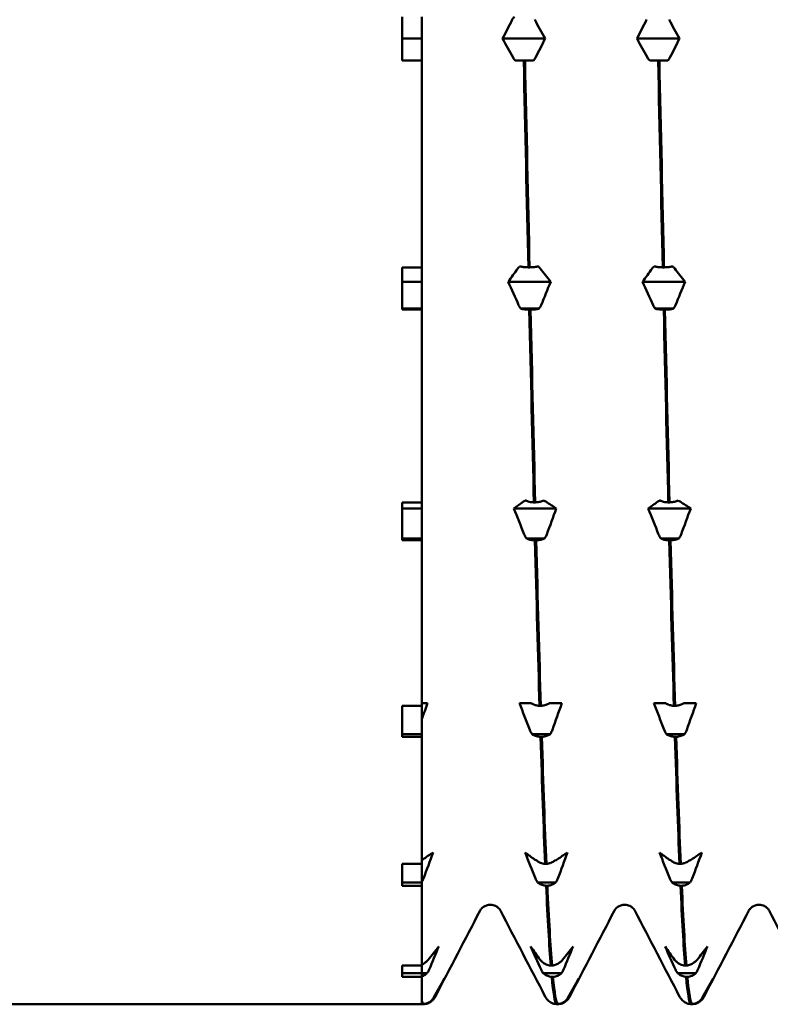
# Model space of a CAD drawing. Header units: millimetres. Extents: x 41 to 192, y 95 to 246.
# Tile 4 of 22: x 106 to 116, y 101 to 115. Entities that reach past the tile are written whole.
import ezdxf

# ---------------------------------------------------------------- set-up
doc = ezdxf.new("R2010")
doc.units = ezdxf.units.MM
doc.layers.add('Видимый контур (ГОСТ)', color=7, linetype='Continuous', lineweight=50)

msp = doc.modelspace()

# ---------------------------------------------------------------- linework, layer by layer
at = {"layer": 'Видимый контур (ГОСТ)'}
for p, q in [((111.513, 114.78), (111.513, 114.189)), ((111.777, 114.78), (111.777, 114.485)), ((111.777, 114.485), (111.513, 114.485)), ((111.777, 114.485), (111.777, 114.189)), ((113.442, 114.485), (112.869, 114.485)), ((115.258, 114.485), (114.685, 114.485)), ((111.777, 114.189), (111.513, 114.189)), ((111.777, 114.189), (111.777, 111.394)), ((113.154, 114.189), (113.04, 114.189)), ((113.171, 114.189), (113.154, 114.189)), ((113.285, 114.189), (113.171, 114.189)), ((114.97, 114.189), (114.856, 114.189)), ((114.987, 114.189), (114.97, 114.189)), ((115.101, 114.189), (114.987, 114.189)), ((111.513, 111.394), (111.777, 111.394)), ((111.513, 111.394), (111.513, 110.822)), ((111.777, 111.394), (111.777, 111.198)), ((113.216, 111.394), (113.233, 111.394)), ((115.032, 111.394), (115.049, 111.394)), ((111.777, 111.198), (111.513, 111.198)), ((111.777, 111.198), (111.777, 110.836)), ((113.518, 111.198), (112.945, 111.198)), ((115.334, 111.198), (114.761, 111.198)), ((111.777, 110.836), (111.513, 110.836)), ((111.777, 110.822), (111.513, 110.822)), ((111.777, 110.836), (111.777, 110.822)), ((111.777, 110.822), (111.777, 108.218)), ((113.361, 110.836), (113.115, 110.836)), ((113.246, 110.822), (113.229, 110.822)), ((115.177, 110.836), (114.931, 110.836)), ((115.063, 110.822), (115.046, 110.822)), ((111.513, 108.218), (111.777, 108.218)), ((111.513, 108.218), (111.513, 107.705)), ((111.777, 108.218), (111.777, 108.135)), ((113.292, 108.218), (113.309, 108.218)), ((115.108, 108.218), (115.125, 108.218)), ((111.777, 108.135), (111.513, 108.135)), ((111.777, 108.135), (111.777, 107.731)), ((111.777, 108.135), (111.777, 108.135)), ((111.778, 108.135), (111.777, 108.135)), ((111.777, 108.135), (111.778, 108.135)), ((111.777, 108.134), (111.777, 108.135)), ((113.594, 108.135), (113.02, 108.135)), ((115.41, 108.135), (114.837, 108.135)), ((111.777, 107.731), (111.513, 107.731)), ((111.777, 107.705), (111.513, 107.705)), ((111.777, 107.731), (111.777, 107.705)), ((111.777, 107.705), (111.777, 105.468)), ((113.436, 107.731), (113.191, 107.731)), ((113.322, 107.705), (113.305, 107.705)), ((115.252, 107.731), (115.007, 107.731)), ((115.138, 107.705), (115.121, 107.705)), ((111.513, 105.468), (111.777, 105.468)), ((111.513, 105.468), (111.513, 105.05)), ((111.777, 105.504), (111.853, 105.504)), ((111.777, 105.468), (111.777, 105.086)), ((111.777, 105.29), (111.777, 105.468)), ((113.096, 105.504), (113.225, 105.504)), ((113.225, 105.504), (113.254, 105.504)), ((113.368, 105.468), (113.385, 105.468)), ((113.499, 105.504), (113.529, 105.504)), ((113.529, 105.504), (113.669, 105.504)), ((114.912, 105.504), (115.041, 105.504)), ((115.041, 105.504), (115.07, 105.504)), ((115.184, 105.468), (115.201, 105.468)), ((115.315, 105.504), (115.345, 105.504)), ((115.345, 105.504), (115.485, 105.504)), ((111.777, 105.086), (111.513, 105.086)), ((111.777, 105.05), (111.513, 105.05)), ((111.777, 105.086), (111.777, 105.05)), ((111.777, 105.05), (111.777, 103.334)), ((113.512, 105.086), (113.267, 105.086)), ((113.398, 105.05), (113.381, 105.05)), ((115.328, 105.086), (115.083, 105.086)), ((115.214, 105.05), (115.197, 105.05)), ((111.513, 103.334), (111.777, 103.334)), ((111.513, 103.334), (111.513, 103.038)), ((111.777, 103.334), (111.777, 103.082)), ((111.777, 103.091), (111.777, 103.334)), ((113.443, 103.334), (113.46, 103.334)), ((115.259, 103.334), (115.276, 103.334)), ((111.777, 103.082), (111.513, 103.082)), ((111.777, 103.038), (111.513, 103.038)), ((111.777, 103.082), (111.777, 103.038)), ((111.777, 103.038), (111.777, 101.959)), ((113.588, 103.082), (113.342, 103.082)), ((113.473, 103.038), (113.456, 103.038)), ((115.404, 103.082), (115.158, 103.082)), ((115.29, 103.038), (115.273, 103.038)), ((111.513, 101.959), (111.777, 101.959)), ((111.513, 101.959), (111.513, 101.806)), ((111.777, 101.959), (111.777, 101.855)), ((111.777, 101.855), (111.777, 101.959)), ((113.519, 101.959), (113.536, 101.959)), ((115.335, 101.959), (115.352, 101.959)), ((111.777, 101.855), (111.513, 101.855)), ((111.777, 101.806), (111.513, 101.806)), ((111.777, 101.855), (111.777, 101.806)), ((111.847, 101.855), (111.777, 101.855)), ((111.777, 101.814), (111.777, 101.855)), ((111.777, 101.806), (111.777, 101.438)), ((113.663, 101.855), (113.418, 101.855)), ((113.549, 101.806), (113.532, 101.806)), ((115.479, 101.855), (115.234, 101.855)), ((115.365, 101.806), (115.348, 101.806)), ((111.513, 101.435), (105.513, 101.435)), ((111.513, 101.438), (111.777, 101.438)), ((111.513, 101.438), (111.513, 101.435)), ((111.777, 101.44), (111.777, 101.483)), ((111.779, 101.438), (111.796, 101.438)), ((111.809, 101.438), (111.796, 101.438)), ((111.923, 101.489), (111.91, 101.489)), ((113.595, 101.438), (113.612, 101.438)), ((113.625, 101.438), (113.612, 101.438)), ((113.739, 101.489), (113.726, 101.489)), ((115.411, 101.438), (115.428, 101.438)), ((115.441, 101.438), (115.428, 101.438)), ((115.555, 101.489), (115.542, 101.489))]:
    msp.add_line(p, q, dxfattribs=at)
for points in [[(112.869, 114.485), (112.912, 114.57), (112.955, 114.655), (112.998, 114.741)], [(113.302, 114.741), (113.349, 114.655), (113.396, 114.57), (113.442, 114.485)], [(114.685, 114.485), (114.728, 114.57), (114.771, 114.655), (114.814, 114.741)], [(115.118, 114.741), (115.165, 114.655), (115.212, 114.57), (115.258, 114.485)], [(113.009, 114.229), (112.962, 114.314), (112.915, 114.399), (112.869, 114.485)], [(113.442, 114.485), (113.4, 114.399), (113.357, 114.314), (113.314, 114.229)], [(114.825, 114.229), (114.778, 114.314), (114.732, 114.399), (114.685, 114.485)], [(115.258, 114.485), (115.216, 114.399), (115.173, 114.314), (115.13, 114.229)], [(113.04, 114.189), (113.028, 114.201), (113.017, 114.214), (113.009, 114.229)], [(113.154, 114.189), (113.175, 113.248), (113.195, 112.309), (113.216, 111.394)], [(113.233, 111.394), (113.212, 112.309), (113.192, 113.248), (113.171, 114.189)], [(114.856, 114.189), (114.844, 114.201), (114.834, 114.214), (114.825, 114.229)], [(114.97, 114.189), (114.991, 113.248), (115.012, 112.309), (115.032, 111.394)], [(115.049, 111.394), (115.029, 112.309), (115.008, 113.248), (114.987, 114.189)], [(112.945, 111.198), (112.987, 111.258), (113.03, 111.318), (113.074, 111.379)], [(113.347, 111.407), (113.359, 111.399), (113.37, 111.389), (113.378, 111.379)], [(113.378, 111.379), (113.425, 111.318), (113.472, 111.258), (113.518, 111.198)], [(114.761, 111.198), (114.803, 111.258), (114.846, 111.318), (114.89, 111.379)], [(115.163, 111.407), (115.175, 111.399), (115.186, 111.389), (115.194, 111.379)], [(115.194, 111.379), (115.241, 111.318), (115.288, 111.258), (115.334, 111.198)], [(113.085, 110.884), (113.038, 110.989), (112.991, 111.093), (112.945, 111.198)], [(113.518, 111.198), (113.475, 111.093), (113.433, 110.989), (113.389, 110.884)], [(114.901, 110.884), (114.854, 110.989), (114.807, 111.093), (114.761, 111.198)], [(115.334, 111.198), (115.292, 111.093), (115.249, 110.989), (115.205, 110.884)], [(113.115, 110.836), (113.103, 110.85), (113.093, 110.866), (113.085, 110.884)], [(114.931, 110.836), (114.919, 110.85), (114.909, 110.866), (114.901, 110.884)], [(113.229, 110.822), (113.25, 109.919), (113.271, 109.043), (113.292, 108.218)], [(113.309, 108.218), (113.288, 109.043), (113.267, 109.919), (113.246, 110.822)], [(115.046, 110.822), (115.066, 109.919), (115.087, 109.043), (115.108, 108.218)], [(115.125, 108.218), (115.104, 109.043), (115.083, 109.919), (115.063, 110.822)], [(113.02, 108.135), (113.063, 108.166), (113.106, 108.197), (113.149, 108.228)], [(113.423, 108.243), (113.435, 108.239), (113.445, 108.234), (113.453, 108.228)], [(113.453, 108.228), (113.5, 108.197), (113.547, 108.166), (113.594, 108.135)], [(114.837, 108.135), (114.879, 108.166), (114.922, 108.197), (114.965, 108.228)], [(115.239, 108.243), (115.251, 108.239), (115.261, 108.234), (115.27, 108.228)], [(115.27, 108.228), (115.317, 108.197), (115.363, 108.166), (115.41, 108.135)], [(111.778, 108.135), (111.777, 108.134), (111.777, 108.134), (111.777, 108.134)], [(113.161, 107.785), (113.114, 107.901), (113.067, 108.018), (113.02, 108.135)], [(113.594, 108.135), (113.551, 108.018), (113.508, 107.901), (113.465, 107.785)], [(114.977, 107.785), (114.93, 107.901), (114.883, 108.018), (114.837, 108.135)], [(115.41, 108.135), (115.367, 108.018), (115.324, 107.901), (115.281, 107.785)], [(113.191, 107.731), (113.179, 107.747), (113.169, 107.765), (113.161, 107.785)], [(115.007, 107.731), (114.995, 107.747), (114.985, 107.765), (114.977, 107.785)], [(113.305, 107.705), (113.326, 106.901), (113.347, 106.149), (113.368, 105.468)], [(113.385, 105.468), (113.364, 106.149), (113.343, 106.901), (113.322, 107.705)], [(115.121, 107.705), (115.142, 106.901), (115.163, 106.149), (115.184, 105.468)], [(115.201, 105.468), (115.18, 106.149), (115.159, 106.901), (115.138, 107.705)], [(111.853, 105.504), (111.828, 105.433), (111.803, 105.361), (111.777, 105.29)], [(113.236, 105.143), (113.189, 105.263), (113.142, 105.384), (113.096, 105.504)], [(113.669, 105.504), (113.627, 105.384), (113.584, 105.263), (113.541, 105.143)], [(115.052, 105.143), (115.005, 105.263), (114.959, 105.384), (114.912, 105.504)], [(115.485, 105.504), (115.443, 105.384), (115.4, 105.263), (115.357, 105.143)], [(113.267, 105.086), (113.255, 105.103), (113.244, 105.122), (113.236, 105.143)], [(115.083, 105.086), (115.071, 105.103), (115.061, 105.122), (115.052, 105.143)], [(113.381, 105.05), (113.402, 104.4), (113.422, 103.823), (113.443, 103.334)], [(113.46, 103.334), (113.439, 103.823), (113.419, 104.4), (113.398, 105.05)], [(115.197, 105.05), (115.218, 104.4), (115.239, 103.823), (115.259, 103.334)], [(115.276, 103.334), (115.256, 103.823), (115.235, 104.4), (115.214, 105.05)], [(111.777, 103.386), (111.781, 103.388), (111.785, 103.39), (111.789, 103.393)], [(111.789, 103.393), (111.836, 103.424), (111.882, 103.455), (111.929, 103.486)], [(111.929, 103.486), (111.886, 103.37), (111.843, 103.253), (111.8, 103.137)], [(113.312, 103.137), (113.265, 103.253), (113.218, 103.37), (113.172, 103.486)], [(113.172, 103.486), (113.214, 103.455), (113.257, 103.424), (113.301, 103.393)], [(113.574, 103.378), (113.586, 103.382), (113.597, 103.387), (113.605, 103.393)], [(113.605, 103.393), (113.652, 103.424), (113.699, 103.455), (113.745, 103.486)], [(113.745, 103.486), (113.702, 103.37), (113.66, 103.253), (113.616, 103.137)], [(115.128, 103.137), (115.081, 103.253), (115.034, 103.37), (114.988, 103.486)], [(114.988, 103.486), (115.03, 103.455), (115.073, 103.424), (115.117, 103.393)], [(115.39, 103.378), (115.402, 103.382), (115.413, 103.387), (115.421, 103.393)], [(115.421, 103.393), (115.468, 103.424), (115.515, 103.455), (115.561, 103.486)], [(115.561, 103.486), (115.519, 103.37), (115.476, 103.253), (115.432, 103.137)], [(113.342, 103.082), (113.33, 103.098), (113.32, 103.117), (113.312, 103.137)], [(115.158, 103.082), (115.146, 103.098), (115.136, 103.117), (115.128, 103.137)], [(113.456, 103.038), (113.477, 102.586), (113.498, 102.223), (113.519, 101.959)], [(113.536, 101.959), (113.515, 102.223), (113.494, 102.586), (113.473, 103.038)], [(115.273, 103.038), (115.293, 102.586), (115.314, 102.223), (115.335, 101.959)], [(115.352, 101.959), (115.331, 102.223), (115.31, 102.586), (115.29, 103.038)], [(112.564, 102.701), (112.362, 102.313), (112.16, 101.926), (111.958, 101.538)], [(113.445, 101.538), (113.243, 101.926), (113.041, 102.313), (112.839, 102.701)], [(114.38, 102.701), (114.178, 102.313), (113.976, 101.926), (113.774, 101.538)], [(115.261, 101.538), (115.059, 101.926), (114.857, 102.313), (114.655, 102.701)], [(116.196, 102.701), (115.994, 102.313), (115.792, 101.926), (115.59, 101.538)], [(117.077, 101.538), (116.875, 101.926), (116.673, 102.313), (116.471, 102.701)], [(111.864, 102.037), (111.911, 102.097), (111.958, 102.157), (112.005, 102.217)], [(112.005, 102.217), (111.962, 102.113), (111.919, 102.008), (111.876, 101.904)], [(113.388, 101.904), (113.341, 102.008), (113.294, 102.113), (113.247, 102.217)], [(113.247, 102.217), (113.29, 102.157), (113.333, 102.097), (113.376, 102.037)], [(113.68, 102.037), (113.727, 102.097), (113.774, 102.157), (113.821, 102.217)], [(113.821, 102.217), (113.778, 102.113), (113.735, 102.008), (113.692, 101.904)], [(115.204, 101.904), (115.157, 102.008), (115.11, 102.113), (115.064, 102.217)], [(115.064, 102.217), (115.106, 102.157), (115.149, 102.097), (115.192, 102.037)], [(115.497, 102.037), (115.544, 102.097), (115.59, 102.157), (115.637, 102.217)], [(115.637, 102.217), (115.594, 102.113), (115.551, 102.008), (115.508, 101.904)], [(111.834, 102.008), (111.846, 102.017), (111.856, 102.026), (111.864, 102.037)], [(113.65, 102.008), (113.662, 102.017), (113.672, 102.026), (113.68, 102.037)], [(115.466, 102.008), (115.478, 102.017), (115.488, 102.026), (115.497, 102.037)], [(113.418, 101.855), (113.406, 101.87), (113.396, 101.886), (113.388, 101.904)], [(113.532, 101.806), (113.553, 101.583), (113.574, 101.459), (113.595, 101.438)], [(113.612, 101.438), (113.591, 101.459), (113.57, 101.583), (113.549, 101.806)], [(115.234, 101.855), (115.222, 101.87), (115.212, 101.886), (115.204, 101.904)], [(115.348, 101.806), (115.369, 101.583), (115.39, 101.459), (115.411, 101.438)], [(115.428, 101.438), (115.407, 101.459), (115.386, 101.583), (115.365, 101.806)], [(111.94, 101.529), (111.987, 101.614), (112.034, 101.699), (112.08, 101.785)], [(112.08, 101.785), (112.038, 101.699), (111.995, 101.614), (111.951, 101.529)], [(113.756, 101.529), (113.803, 101.614), (113.85, 101.699), (113.896, 101.785)], [(113.896, 101.785), (113.854, 101.699), (113.811, 101.614), (113.768, 101.529)], [(115.572, 101.529), (115.619, 101.614), (115.666, 101.699), (115.712, 101.785)], [(115.712, 101.785), (115.67, 101.699), (115.627, 101.614), (115.584, 101.529)], [(111.91, 101.489), (111.922, 101.501), (111.932, 101.514), (111.94, 101.529)], [(111.958, 101.538), (111.951, 101.525), (111.942, 101.509), (111.923, 101.489)], [(113.48, 101.489), (113.461, 101.509), (113.452, 101.525), (113.445, 101.538)], [(113.726, 101.489), (113.738, 101.501), (113.748, 101.514), (113.756, 101.529)], [(113.774, 101.538), (113.767, 101.525), (113.758, 101.509), (113.739, 101.489)], [(115.296, 101.489), (115.278, 101.509), (115.268, 101.525), (115.261, 101.538)], [(115.542, 101.489), (115.554, 101.501), (115.564, 101.514), (115.572, 101.529)], [(115.59, 101.538), (115.583, 101.525), (115.574, 101.509), (115.555, 101.489)], [(111.796, 101.438), (111.789, 101.444), (111.783, 101.459), (111.777, 101.483)], [(111.777, 101.44), (111.778, 101.439), (111.778, 101.439), (111.779, 101.438)], [(111.777, 101.438), (111.778, 101.438), (111.778, 101.438), (111.779, 101.438)], [(113.48, 101.489), (113.48, 101.489), (113.481, 101.489), (113.481, 101.489)], [(115.296, 101.489), (115.297, 101.489), (115.297, 101.489), (115.297, 101.489)]]:
    msp.add_open_spline(points, degree=3, dxfattribs=at)
for points, knots in [([(112.998, 114.741), (113.003, 114.752), (113.011, 114.762), (113.021, 114.775), (113.024, 114.778), (113.027, 114.78)], [-0.020105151, -0.020105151, -0.020105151, -0.020105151, -0.01516841, -0.01516841, -0.013799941, -0.013799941, -0.013799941, -0.013799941]), ([(113.314, 114.229), (113.308, 114.218), (113.301, 114.207), (113.29, 114.194), (113.287, 114.192), (113.285, 114.189)], [-0.020105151, -0.020105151, -0.020105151, -0.020105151, -0.01516841, -0.01516841, -0.013799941, -0.013799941, -0.013799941, -0.013799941]), ([(115.13, 114.229), (115.124, 114.218), (115.117, 114.207), (115.106, 114.194), (115.104, 114.192), (115.101, 114.189)], [-0.020105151, -0.020105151, -0.020105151, -0.020105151, -0.01516841, -0.01516841, -0.013799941, -0.013799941, -0.013799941, -0.013799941]), ([(113.074, 111.379), (113.079, 111.386), (113.086, 111.394), (113.097, 111.403), (113.1, 111.405), (113.102, 111.407)], [-0.020105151, -0.020105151, -0.020105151, -0.020105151, -0.01516841, -0.01516841, -0.013799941, -0.013799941, -0.013799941, -0.013799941]), ([(113.102, 111.407), (113.104, 111.407), (113.105, 111.406), (113.12, 111.403), (113.135, 111.4), (113.172, 111.395), (113.194, 111.394), (113.216, 111.394)], [-0.01282665, -0.01282665, -0.01282665, -0.01282665, -0.01227145, -0.01227145, -0.00665799, -0.00665799, 0, 0, 0, 0]), ([(113.233, 111.394), (113.252, 111.394), (113.27, 111.395), (113.305, 111.398), (113.321, 111.401), (113.34, 111.405), (113.344, 111.406), (113.347, 111.407)], [-0.01787911, -0.01787911, -0.01787911, -0.01787911, -0.01226751, -0.01226751, -0.00665623, -0.00665623, -0.00506216, -0.00506216, -0.00506216, -0.00506216]), ([(114.89, 111.379), (114.895, 111.386), (114.902, 111.394), (114.913, 111.403), (114.916, 111.405), (114.918, 111.407)], [-0.020105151, -0.020105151, -0.020105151, -0.020105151, -0.01516841, -0.01516841, -0.013799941, -0.013799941, -0.013799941, -0.013799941]), ([(114.918, 111.407), (114.92, 111.407), (114.921, 111.406), (114.936, 111.403), (114.951, 111.4), (114.988, 111.395), (115.01, 111.394), (115.032, 111.394)], [-0.01282665, -0.01282665, -0.01282665, -0.01282665, -0.01227145, -0.01227145, -0.00665799, -0.00665799, 0, 0, 0, 0]), ([(115.049, 111.394), (115.068, 111.394), (115.087, 111.395), (115.121, 111.398), (115.138, 111.401), (115.156, 111.405), (115.16, 111.406), (115.163, 111.407)], [-0.01787911, -0.01787911, -0.01787911, -0.01787911, -0.01226751, -0.01226751, -0.00665623, -0.00665623, -0.00506216, -0.00506216, -0.00506216, -0.00506216]), ([(113.389, 110.884), (113.384, 110.871), (113.377, 110.858), (113.366, 110.842), (113.363, 110.839), (113.361, 110.836)], [-0.020105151, -0.020105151, -0.020105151, -0.020105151, -0.01516841, -0.01516841, -0.013799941, -0.013799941, -0.013799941, -0.013799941]), ([(115.205, 110.884), (115.2, 110.871), (115.193, 110.858), (115.182, 110.842), (115.179, 110.839), (115.177, 110.836)], [-0.020105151, -0.020105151, -0.020105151, -0.020105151, -0.01516841, -0.01516841, -0.013799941, -0.013799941, -0.013799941, -0.013799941]), ([(113.229, 110.822), (113.211, 110.823), (113.192, 110.824), (113.157, 110.827), (113.141, 110.83), (113.123, 110.834), (113.119, 110.835), (113.115, 110.836)], [-0.01787911, -0.01787911, -0.01787911, -0.01787911, -0.01226751, -0.01226751, -0.00665623, -0.00665623, -0.00506216, -0.00506216, -0.00506216, -0.00506216]), ([(113.361, 110.836), (113.359, 110.835), (113.358, 110.835), (113.343, 110.831), (113.327, 110.828), (113.29, 110.824), (113.269, 110.823), (113.246, 110.822)], [-0.01282665, -0.01282665, -0.01282665, -0.01282665, -0.01227145, -0.01227145, -0.00665799, -0.00665799, 0, 0, 0, 0]), ([(115.046, 110.822), (115.027, 110.823), (115.008, 110.824), (114.974, 110.827), (114.957, 110.83), (114.939, 110.834), (114.935, 110.835), (114.931, 110.836)], [-0.01787911, -0.01787911, -0.01787911, -0.01787911, -0.01226751, -0.01226751, -0.00665623, -0.00665623, -0.00506216, -0.00506216, -0.00506216, -0.00506216]), ([(115.177, 110.836), (115.175, 110.835), (115.174, 110.835), (115.159, 110.831), (115.144, 110.828), (115.106, 110.824), (115.085, 110.823), (115.063, 110.822)], [-0.01282665, -0.01282665, -0.01282665, -0.01282665, -0.01227145, -0.01227145, -0.00665799, -0.00665799, 0, 0, 0, 0]), ([(113.149, 108.228), (113.155, 108.232), (113.162, 108.236), (113.173, 108.241), (113.175, 108.242), (113.178, 108.243)], [-0.020105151, -0.020105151, -0.020105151, -0.020105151, -0.01516841, -0.01516841, -0.013799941, -0.013799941, -0.013799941, -0.013799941]), ([(113.178, 108.243), (113.179, 108.242), (113.181, 108.242), (113.195, 108.235), (113.211, 108.229), (113.248, 108.221), (113.27, 108.218), (113.292, 108.218)], [-0.01282665, -0.01282665, -0.01282665, -0.01282665, -0.01227145, -0.01227145, -0.00665799, -0.00665799, 0, 0, 0, 0]), ([(113.309, 108.218), (113.328, 108.218), (113.346, 108.22), (113.381, 108.227), (113.397, 108.232), (113.415, 108.239), (113.419, 108.241), (113.423, 108.243)], [-0.01787911, -0.01787911, -0.01787911, -0.01787911, -0.01226751, -0.01226751, -0.00665623, -0.00665623, -0.00506216, -0.00506216, -0.00506216, -0.00506216]), ([(114.965, 108.228), (114.971, 108.232), (114.978, 108.236), (114.989, 108.241), (114.991, 108.242), (114.994, 108.243)], [-0.020105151, -0.020105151, -0.020105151, -0.020105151, -0.01516841, -0.01516841, -0.013799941, -0.013799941, -0.013799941, -0.013799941]), ([(114.994, 108.243), (114.995, 108.242), (114.997, 108.242), (115.011, 108.235), (115.027, 108.229), (115.064, 108.221), (115.086, 108.218), (115.108, 108.218)], [-0.01282665, -0.01282665, -0.01282665, -0.01282665, -0.01227145, -0.01227145, -0.00665799, -0.00665799, 0, 0, 0, 0]), ([(115.125, 108.218), (115.144, 108.218), (115.162, 108.22), (115.197, 108.227), (115.213, 108.232), (115.232, 108.239), (115.235, 108.241), (115.239, 108.243)], [-0.01787911, -0.01787911, -0.01787911, -0.01787911, -0.01226751, -0.01226751, -0.00665623, -0.00665623, -0.00506216, -0.00506216, -0.00506216, -0.00506216]), ([(113.465, 107.785), (113.459, 107.77), (113.452, 107.756), (113.441, 107.738), (113.439, 107.734), (113.436, 107.731)], [-0.020105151, -0.020105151, -0.020105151, -0.020105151, -0.01516841, -0.01516841, -0.013799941, -0.013799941, -0.013799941, -0.013799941]), ([(115.281, 107.785), (115.275, 107.77), (115.268, 107.756), (115.257, 107.738), (115.255, 107.734), (115.252, 107.731)], [-0.020105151, -0.020105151, -0.020105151, -0.020105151, -0.01516841, -0.01516841, -0.013799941, -0.013799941, -0.013799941, -0.013799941]), ([(113.305, 107.705), (113.286, 107.706), (113.268, 107.708), (113.233, 107.714), (113.217, 107.719), (113.199, 107.727), (113.195, 107.729), (113.191, 107.731)], [-0.01787911, -0.01787911, -0.01787911, -0.01787911, -0.01226751, -0.01226751, -0.00665623, -0.00665623, -0.00506216, -0.00506216, -0.00506216, -0.00506216]), ([(113.436, 107.731), (113.435, 107.73), (113.434, 107.729), (113.419, 107.722), (113.403, 107.717), (113.366, 107.708), (113.344, 107.706), (113.322, 107.705)], [-0.01282665, -0.01282665, -0.01282665, -0.01282665, -0.01227145, -0.01227145, -0.00665799, -0.00665799, 0, 0, 0, 0]), ([(115.121, 107.705), (115.103, 107.706), (115.084, 107.708), (115.049, 107.714), (115.033, 107.719), (115.015, 107.727), (115.011, 107.729), (115.007, 107.731)], [-0.01787911, -0.01787911, -0.01787911, -0.01787911, -0.01226751, -0.01226751, -0.00665623, -0.00665623, -0.00506216, -0.00506216, -0.00506216, -0.00506216]), ([(115.252, 107.731), (115.251, 107.73), (115.25, 107.729), (115.235, 107.722), (115.219, 107.717), (115.182, 107.708), (115.16, 107.706), (115.138, 107.705)], [-0.01282665, -0.01282665, -0.01282665, -0.01282665, -0.01227145, -0.01227145, -0.00665799, -0.00665799, 0, 0, 0, 0]), ([(113.254, 105.504), (113.255, 105.504), (113.256, 105.503), (113.271, 105.493), (113.287, 105.485), (113.324, 105.473), (113.345, 105.469), (113.368, 105.468)], [-0.01282665, -0.01282665, -0.01282665, -0.01282665, -0.01227145, -0.01227145, -0.00665799, -0.00665799, 0, 0, 0, 0]), ([(113.385, 105.468), (113.403, 105.469), (113.422, 105.472), (113.457, 105.481), (113.473, 105.488), (113.491, 105.499), (113.495, 105.502), (113.499, 105.504)], [-0.01787911, -0.01787911, -0.01787911, -0.01787911, -0.01226751, -0.01226751, -0.00665623, -0.00665623, -0.00506216, -0.00506216, -0.00506216, -0.00506216]), ([(115.07, 105.504), (115.071, 105.504), (115.072, 105.503), (115.087, 105.493), (115.103, 105.485), (115.14, 105.473), (115.162, 105.469), (115.184, 105.468)], [-0.01282665, -0.01282665, -0.01282665, -0.01282665, -0.01227145, -0.01227145, -0.00665799, -0.00665799, 0, 0, 0, 0]), ([(115.201, 105.468), (115.219, 105.469), (115.238, 105.472), (115.273, 105.481), (115.289, 105.488), (115.307, 105.499), (115.311, 105.502), (115.315, 105.504)], [-0.01787911, -0.01787911, -0.01787911, -0.01787911, -0.01226751, -0.01226751, -0.00665623, -0.00665623, -0.00506216, -0.00506216, -0.00506216, -0.00506216]), ([(113.541, 105.143), (113.535, 105.127), (113.528, 105.112), (113.517, 105.094), (113.514, 105.09), (113.512, 105.086)], [-0.020105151, -0.020105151, -0.020105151, -0.020105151, -0.01516841, -0.01516841, -0.013799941, -0.013799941, -0.013799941, -0.013799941]), ([(115.357, 105.143), (115.351, 105.127), (115.344, 105.112), (115.333, 105.094), (115.331, 105.09), (115.328, 105.086)], [-0.020105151, -0.020105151, -0.020105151, -0.020105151, -0.01516841, -0.01516841, -0.013799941, -0.013799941, -0.013799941, -0.013799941]), ([(113.381, 105.05), (113.362, 105.051), (113.344, 105.054), (113.309, 105.063), (113.293, 105.07), (113.274, 105.081), (113.27, 105.084), (113.267, 105.086)], [-0.01787911, -0.01787911, -0.01787911, -0.01787911, -0.01226751, -0.01226751, -0.00665623, -0.00665623, -0.00506216, -0.00506216, -0.00506216, -0.00506216]), ([(113.512, 105.086), (113.511, 105.085), (113.509, 105.084), (113.494, 105.074), (113.479, 105.067), (113.442, 105.055), (113.42, 105.051), (113.398, 105.05)], [-0.01282665, -0.01282665, -0.01282665, -0.01282665, -0.01227145, -0.01227145, -0.00665799, -0.00665799, 0, 0, 0, 0]), ([(115.197, 105.05), (115.178, 105.051), (115.16, 105.054), (115.125, 105.063), (115.109, 105.07), (115.09, 105.081), (115.087, 105.084), (115.083, 105.086)], [-0.01787911, -0.01787911, -0.01787911, -0.01787911, -0.01226751, -0.01226751, -0.00665623, -0.00665623, -0.00506216, -0.00506216, -0.00506216, -0.00506216]), ([(115.328, 105.086), (115.327, 105.085), (115.325, 105.084), (115.31, 105.074), (115.295, 105.067), (115.258, 105.055), (115.236, 105.051), (115.214, 105.05)], [-0.01282665, -0.01282665, -0.01282665, -0.01282665, -0.01227145, -0.01227145, -0.00665799, -0.00665799, 0, 0, 0, 0]), ([(113.301, 103.393), (113.306, 103.389), (113.313, 103.385), (113.324, 103.38), (113.327, 103.379), (113.329, 103.378)], [-0.020105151, -0.020105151, -0.020105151, -0.020105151, -0.01516841, -0.01516841, -0.013799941, -0.013799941, -0.013799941, -0.013799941]), ([(115.117, 103.393), (115.122, 103.389), (115.129, 103.385), (115.14, 103.38), (115.143, 103.379), (115.145, 103.378)], [-0.020105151, -0.020105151, -0.020105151, -0.020105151, -0.01516841, -0.01516841, -0.013799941, -0.013799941, -0.013799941, -0.013799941]), ([(113.329, 103.378), (113.331, 103.377), (113.332, 103.376), (113.347, 103.363), (113.362, 103.354), (113.399, 103.339), (113.421, 103.335), (113.443, 103.334)], [-0.01282665, -0.01282665, -0.01282665, -0.01282665, -0.01227145, -0.01227145, -0.00665799, -0.00665799, 0, 0, 0, 0]), ([(113.46, 103.334), (113.479, 103.335), (113.497, 103.338), (113.532, 103.35), (113.548, 103.358), (113.567, 103.372), (113.571, 103.375), (113.574, 103.378)], [-0.01787911, -0.01787911, -0.01787911, -0.01787911, -0.01226751, -0.01226751, -0.00665623, -0.00665623, -0.00506216, -0.00506216, -0.00506216, -0.00506216]), ([(115.145, 103.378), (115.147, 103.377), (115.148, 103.376), (115.163, 103.363), (115.178, 103.354), (115.216, 103.339), (115.237, 103.335), (115.259, 103.334)], [-0.01282665, -0.01282665, -0.01282665, -0.01282665, -0.01227145, -0.01227145, -0.00665799, -0.00665799, 0, 0, 0, 0]), ([(115.276, 103.334), (115.295, 103.335), (115.314, 103.338), (115.348, 103.35), (115.365, 103.358), (115.383, 103.372), (115.387, 103.375), (115.39, 103.378)], [-0.01787911, -0.01787911, -0.01787911, -0.01787911, -0.01226751, -0.01226751, -0.00665623, -0.00665623, -0.00506216, -0.00506216, -0.00506216, -0.00506216]), ([(111.8, 103.137), (111.794, 103.122), (111.787, 103.107), (111.778, 103.093), (111.778, 103.092), (111.777, 103.091)], [-0.020105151, -0.020105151, -0.020105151, -0.020105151, -0.01516841, -0.01516841, -0.014854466, -0.014854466, -0.014854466, -0.014854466]), ([(113.616, 103.137), (113.611, 103.122), (113.604, 103.107), (113.593, 103.09), (113.59, 103.086), (113.588, 103.082)], [-0.020105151, -0.020105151, -0.020105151, -0.020105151, -0.01516841, -0.01516841, -0.013799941, -0.013799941, -0.013799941, -0.013799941]), ([(115.432, 103.137), (115.427, 103.122), (115.42, 103.107), (115.409, 103.09), (115.406, 103.086), (115.404, 103.082)], [-0.020105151, -0.020105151, -0.020105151, -0.020105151, -0.01516841, -0.01516841, -0.013799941, -0.013799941, -0.013799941, -0.013799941]), ([(113.456, 103.038), (113.438, 103.039), (113.419, 103.042), (113.384, 103.054), (113.368, 103.062), (113.35, 103.076), (113.346, 103.079), (113.342, 103.082)], [-0.01787911, -0.01787911, -0.01787911, -0.01787911, -0.01226751, -0.01226751, -0.00665623, -0.00665623, -0.00506216, -0.00506216, -0.00506216, -0.00506216]), ([(113.588, 103.082), (113.586, 103.081), (113.585, 103.08), (113.57, 103.068), (113.554, 103.058), (113.517, 103.044), (113.496, 103.039), (113.473, 103.038)], [-0.01282665, -0.01282665, -0.01282665, -0.01282665, -0.01227145, -0.01227145, -0.00665799, -0.00665799, 0, 0, 0, 0]), ([(115.273, 103.038), (115.254, 103.039), (115.235, 103.042), (115.201, 103.054), (115.184, 103.062), (115.166, 103.076), (115.162, 103.079), (115.158, 103.082)], [-0.01787911, -0.01787911, -0.01787911, -0.01787911, -0.01226751, -0.01226751, -0.00665623, -0.00665623, -0.00506216, -0.00506216, -0.00506216, -0.00506216]), ([(115.404, 103.082), (115.402, 103.081), (115.401, 103.08), (115.386, 103.068), (115.371, 103.058), (115.333, 103.044), (115.312, 103.039), (115.29, 103.038)], [-0.01282665, -0.01282665, -0.01282665, -0.01282665, -0.01227145, -0.01227145, -0.00665799, -0.00665799, 0, 0, 0, 0]), ([(112.702, 102.78), (112.666, 102.78), (112.632, 102.766), (112.592, 102.739), (112.582, 102.727), (112.569, 102.711), (112.566, 102.705), (112.564, 102.701)], [0, 0, 0, 0, 0.02184572, 0.02184572, 0.04082686, 0.04082686, 0.05840191, 0.05840191, 0.05840191, 0.05840191]), ([(112.839, 102.701), (112.836, 102.707), (112.831, 102.719), (112.803, 102.745), (112.79, 102.756), (112.752, 102.773), (112.727, 102.78), (112.702, 102.78)], [0, 0, 0, 0, 0.02824653, 0.02824653, 0.04306105, 0.04306105, 0.05842711, 0.05842711, 0.05842711, 0.05842711]), ([(114.518, 102.78), (114.482, 102.78), (114.448, 102.766), (114.408, 102.739), (114.398, 102.727), (114.385, 102.711), (114.382, 102.705), (114.38, 102.701)], [0, 0, 0, 0, 0.02184572, 0.02184572, 0.04082686, 0.04082686, 0.05840191, 0.05840191, 0.05840191, 0.05840191]), ([(114.655, 102.701), (114.652, 102.707), (114.647, 102.719), (114.619, 102.745), (114.606, 102.756), (114.568, 102.773), (114.543, 102.78), (114.518, 102.78)], [0, 0, 0, 0, 0.02824653, 0.02824653, 0.04306105, 0.04306105, 0.05842711, 0.05842711, 0.05842711, 0.05842711]), ([(116.334, 102.78), (116.298, 102.78), (116.264, 102.766), (116.225, 102.739), (116.214, 102.727), (116.201, 102.711), (116.198, 102.705), (116.196, 102.701)], [0, 0, 0, 0, 0.02184572, 0.02184572, 0.04082686, 0.04082686, 0.05840191, 0.05840191, 0.05840191, 0.05840191]), ([(116.471, 102.701), (116.468, 102.707), (116.463, 102.719), (116.435, 102.745), (116.422, 102.756), (116.384, 102.773), (116.359, 102.78), (116.334, 102.78)], [0, 0, 0, 0, 0.02824653, 0.02824653, 0.04306105, 0.04306105, 0.05842711, 0.05842711, 0.05842711, 0.05842711]), ([(111.777, 101.971), (111.794, 101.978), (111.809, 101.987), (111.826, 102.001), (111.83, 102.005), (111.834, 102.008)], [-0.011961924, -0.011961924, -0.011961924, -0.011961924, -0.006656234, -0.006656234, -0.005062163, -0.005062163, -0.005062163, -0.005062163]), ([(113.376, 102.037), (113.382, 102.029), (113.389, 102.021), (113.4, 102.012), (113.402, 102.01), (113.405, 102.008)], [-0.020105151, -0.020105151, -0.020105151, -0.020105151, -0.01516841, -0.01516841, -0.013799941, -0.013799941, -0.013799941, -0.013799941]), ([(113.405, 102.008), (113.406, 102.007), (113.408, 102.006), (113.422, 101.992), (113.438, 101.982), (113.475, 101.965), (113.497, 101.96), (113.519, 101.959)], [-0.01282665, -0.01282665, -0.01282665, -0.01282665, -0.01227145, -0.01227145, -0.00665799, -0.00665799, 0, 0, 0, 0]), ([(113.536, 101.959), (113.555, 101.96), (113.573, 101.964), (113.608, 101.977), (113.624, 101.986), (113.642, 102.001), (113.646, 102.005), (113.65, 102.008)], [-0.01787911, -0.01787911, -0.01787911, -0.01787911, -0.01226751, -0.01226751, -0.00665623, -0.00665623, -0.00506216, -0.00506216, -0.00506216, -0.00506216]), ([(115.192, 102.037), (115.198, 102.029), (115.205, 102.021), (115.216, 102.012), (115.218, 102.01), (115.221, 102.008)], [-0.020105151, -0.020105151, -0.020105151, -0.020105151, -0.01516841, -0.01516841, -0.013799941, -0.013799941, -0.013799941, -0.013799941]), ([(115.221, 102.008), (115.222, 102.007), (115.224, 102.006), (115.238, 101.992), (115.254, 101.982), (115.291, 101.965), (115.313, 101.96), (115.335, 101.959)], [-0.01282665, -0.01282665, -0.01282665, -0.01282665, -0.01227145, -0.01227145, -0.00665799, -0.00665799, 0, 0, 0, 0]), ([(115.352, 101.959), (115.371, 101.96), (115.389, 101.964), (115.424, 101.977), (115.44, 101.986), (115.459, 102.001), (115.462, 102.005), (115.466, 102.008)], [-0.01787911, -0.01787911, -0.01787911, -0.01787911, -0.01226751, -0.01226751, -0.00665623, -0.00665623, -0.00506216, -0.00506216, -0.00506216, -0.00506216]), ([(111.847, 101.855), (111.846, 101.854), (111.844, 101.853), (111.83, 101.839), (111.814, 101.829), (111.791, 101.818), (111.784, 101.816), (111.777, 101.814)], [-0.012826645, -0.012826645, -0.012826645, -0.012826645, -0.012271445, -0.012271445, -0.006657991, -0.006657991, -0.004525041, -0.004525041, -0.004525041, -0.004525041]), ([(111.876, 101.904), (111.87, 101.891), (111.863, 101.878), (111.852, 101.862), (111.85, 101.859), (111.847, 101.855)], [-0.020105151, -0.020105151, -0.020105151, -0.020105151, -0.01516841, -0.01516841, -0.013799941, -0.013799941, -0.013799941, -0.013799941]), ([(113.532, 101.806), (113.513, 101.807), (113.495, 101.811), (113.46, 101.824), (113.444, 101.833), (113.426, 101.848), (113.422, 101.852), (113.418, 101.855)], [-0.01787911, -0.01787911, -0.01787911, -0.01787911, -0.01226751, -0.01226751, -0.00665623, -0.00665623, -0.00506216, -0.00506216, -0.00506216, -0.00506216]), ([(113.663, 101.855), (113.662, 101.854), (113.661, 101.853), (113.646, 101.839), (113.63, 101.829), (113.593, 101.812), (113.571, 101.807), (113.549, 101.806)], [-0.01282665, -0.01282665, -0.01282665, -0.01282665, -0.01227145, -0.01227145, -0.00665799, -0.00665799, 0, 0, 0, 0]), ([(113.692, 101.904), (113.686, 101.891), (113.679, 101.878), (113.668, 101.862), (113.666, 101.859), (113.663, 101.855)], [-0.020105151, -0.020105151, -0.020105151, -0.020105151, -0.01516841, -0.01516841, -0.013799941, -0.013799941, -0.013799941, -0.013799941]), ([(115.348, 101.806), (115.33, 101.807), (115.311, 101.811), (115.276, 101.824), (115.26, 101.833), (115.242, 101.848), (115.238, 101.852), (115.234, 101.855)], [-0.01787911, -0.01787911, -0.01787911, -0.01787911, -0.01226751, -0.01226751, -0.00665623, -0.00665623, -0.00506216, -0.00506216, -0.00506216, -0.00506216]), ([(115.479, 101.855), (115.478, 101.854), (115.477, 101.853), (115.462, 101.839), (115.446, 101.829), (115.409, 101.812), (115.387, 101.807), (115.365, 101.806)], [-0.01282665, -0.01282665, -0.01282665, -0.01282665, -0.01227145, -0.01227145, -0.00665799, -0.00665799, 0, 0, 0, 0]), ([(115.508, 101.904), (115.502, 101.891), (115.495, 101.878), (115.484, 101.862), (115.482, 101.859), (115.479, 101.855)], [-0.020105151, -0.020105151, -0.020105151, -0.020105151, -0.01516841, -0.01516841, -0.013799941, -0.013799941, -0.013799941, -0.013799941]), ([(111.951, 101.529), (111.946, 101.518), (111.939, 101.507), (111.928, 101.494), (111.925, 101.492), (111.923, 101.489)], [-0.020105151, -0.020105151, -0.020105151, -0.020105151, -0.01516841, -0.01516841, -0.013799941, -0.013799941, -0.013799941, -0.013799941]), ([(113.768, 101.529), (113.762, 101.518), (113.755, 101.507), (113.744, 101.494), (113.741, 101.492), (113.739, 101.489)], [-0.020105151, -0.020105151, -0.020105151, -0.020105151, -0.01516841, -0.01516841, -0.013799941, -0.013799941, -0.013799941, -0.013799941]), ([(115.584, 101.529), (115.578, 101.518), (115.571, 101.507), (115.56, 101.494), (115.558, 101.492), (115.555, 101.489)], [-0.020105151, -0.020105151, -0.020105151, -0.020105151, -0.01516841, -0.01516841, -0.013799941, -0.013799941, -0.013799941, -0.013799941]), ([(111.796, 101.438), (111.814, 101.439), (111.833, 101.443), (111.868, 101.456), (111.884, 101.466), (111.902, 101.482), (111.906, 101.485), (111.91, 101.489)], [-0.01787911, -0.01787911, -0.01787911, -0.01787911, -0.01226751, -0.01226751, -0.00665623, -0.00665623, -0.00506216, -0.00506216, -0.00506216, -0.00506216]), ([(111.923, 101.489), (111.921, 101.488), (111.92, 101.486), (111.905, 101.472), (111.89, 101.462), (111.853, 101.444), (111.831, 101.439), (111.809, 101.438)], [-0.01282665, -0.01282665, -0.01282665, -0.01282665, -0.01227145, -0.01227145, -0.00665799, -0.00665799, 0, 0, 0, 0]), ([(113.481, 101.489), (113.482, 101.488), (113.483, 101.486), (113.498, 101.472), (113.514, 101.462), (113.551, 101.444), (113.573, 101.439), (113.595, 101.438)], [-0.01282665, -0.01282665, -0.01282665, -0.01282665, -0.01227145, -0.01227145, -0.00665799, -0.00665799, 0, 0, 0, 0]), ([(113.612, 101.438), (113.63, 101.439), (113.649, 101.443), (113.684, 101.456), (113.7, 101.466), (113.718, 101.482), (113.722, 101.485), (113.726, 101.489)], [-0.01787911, -0.01787911, -0.01787911, -0.01787911, -0.01226751, -0.01226751, -0.00665623, -0.00665623, -0.00506216, -0.00506216, -0.00506216, -0.00506216]), ([(113.739, 101.489), (113.738, 101.488), (113.736, 101.486), (113.721, 101.472), (113.706, 101.462), (113.669, 101.444), (113.647, 101.439), (113.625, 101.438)], [-0.01282665, -0.01282665, -0.01282665, -0.01282665, -0.01227145, -0.01227145, -0.00665799, -0.00665799, 0, 0, 0, 0]), ([(115.297, 101.489), (115.298, 101.488), (115.299, 101.486), (115.314, 101.472), (115.33, 101.462), (115.367, 101.444), (115.389, 101.439), (115.411, 101.438)], [-0.01282665, -0.01282665, -0.01282665, -0.01282665, -0.01227145, -0.01227145, -0.00665799, -0.00665799, 0, 0, 0, 0]), ([(115.428, 101.438), (115.446, 101.439), (115.465, 101.443), (115.5, 101.456), (115.516, 101.466), (115.534, 101.482), (115.538, 101.485), (115.542, 101.489)], [-0.01787911, -0.01787911, -0.01787911, -0.01787911, -0.01226751, -0.01226751, -0.00665623, -0.00665623, -0.00506216, -0.00506216, -0.00506216, -0.00506216]), ([(115.555, 101.489), (115.554, 101.488), (115.552, 101.486), (115.537, 101.472), (115.522, 101.462), (115.485, 101.444), (115.463, 101.439), (115.441, 101.438)], [-0.01282665, -0.01282665, -0.01282665, -0.01282665, -0.01227145, -0.01227145, -0.00665799, -0.00665799, 0, 0, 0, 0])]:
    msp.add_open_spline(points, degree=3, knots=knots, dxfattribs=at)

doc.saveas('drawing.dxf')
